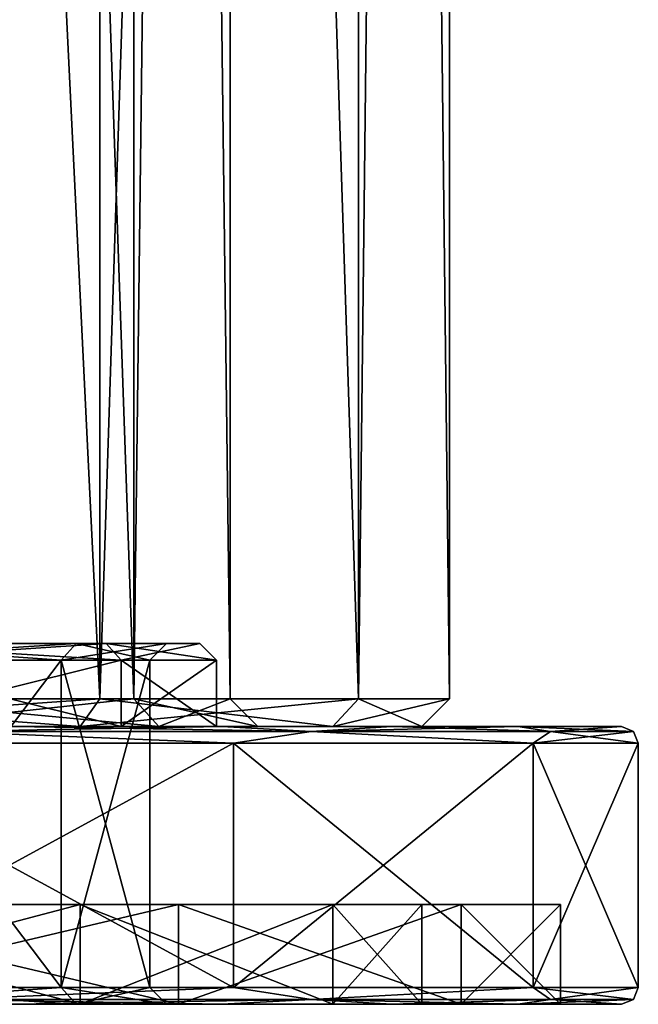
# Model space of a CAD drawing. Header units: millimetres. Extents: x -25 to 87, y -149 to 296.
# Tile 19 of 256: x 14 to 25, y -149 to -131. Entities that reach past the tile are written whole.
import ezdxf

# ---------------------------------------------------------------- set-up
doc = ezdxf.new("R2010")
doc.units = ezdxf.units.MM
doc.header["$LTSCALE"] = 65.185185
for name, color, linetype in [('416', 7, 'CONTINUOUS'), ('417', 7, 'CONTINUOUS'), ('422', 7, 'CONTINUOUS'), ('423', 7, 'CONTINUOUS'), ('429', 7, 'CONTINUOUS'), ('430', 7, 'CONTINUOUS'), ('431', 7, 'CONTINUOUS'), ('432', 7, 'CONTINUOUS'), ('441', 7, 'CONTINUOUS'), ('442', 7, 'CONTINUOUS'), ('443', 7, 'CONTINUOUS'), ('444', 7, 'CONTINUOUS'), ('445', 7, 'CONTINUOUS'), ('446', 7, 'CONTINUOUS'), ('447', 7, 'CONTINUOUS'), ('448', 7, 'CONTINUOUS'), ('449', 7, 'CONTINUOUS'), ('450', 7, 'CONTINUOUS'), ('451', 7, 'CONTINUOUS'), ('452', 7, 'CONTINUOUS'), ('453', 7, 'CONTINUOUS'), ('454', 7, 'CONTINUOUS'), ('455', 7, 'CONTINUOUS'), ('456', 7, 'CONTINUOUS'), ('457', 7, 'CONTINUOUS'), ('458', 7, 'CONTINUOUS'), ('459', 7, 'CONTINUOUS'), ('460', 7, 'CONTINUOUS'), ('461', 7, 'CONTINUOUS'), ('462', 7, 'CONTINUOUS'), ('463', 7, 'CONTINUOUS'), ('464', 7, 'CONTINUOUS'), ('465', 7, 'CONTINUOUS'), ('762', 7, 'CONTINUOUS')]:
    doc.layers.add(name, color=color, linetype=linetype)

msp = doc.modelspace()

# ---------------------------------------------------------------- linework, layer by layer
at = {"layer": '416', "linetype": 'CONTINUOUS'}
for points in [[(8.228, -143.5, 19.863), (15.203, -143.5, 15.203), (8.228, -0.5, 19.863), (8.228, -143.5, 19.863)], [(8.228, -0.5, 19.863), (15.203, -143.5, 15.203), (15.203, -0.5, 15.203), (8.228, -0.5, 19.863)], [(15.203, -143.5, 15.203), (19.863, -143.5, 8.228), (15.203, -0.5, 15.203), (15.203, -143.5, 15.203)], [(15.203, -0.5, 15.203), (19.863, -143.5, 8.228), (19.863, -0.5, 8.228), (15.203, -0.5, 15.203)], [(19.863, -143.5, 8.228), (21.5, -143.5), (19.863, -0.5, 8.228), (19.863, -143.5, 8.228)], [(19.863, -0.5, 8.228), (21.5, -143.5), (21.5, -0.5), (19.863, -0.5, 8.228)]]:
    msp.add_3dface(points, dxfattribs=at)
at = {"layer": '417', "linetype": 'CONTINUOUS'}
for points in [[(10.942, -3.8, 13.721), (15.812, -3.8, 7.615), (10.942, -143.5, 13.721), (10.942, -3.8, 13.721)], [(10.942, -143.5, 13.721), (15.812, -3.8, 7.615), (15.812, -143.5, 7.615), (10.942, -143.5, 13.721)], [(17.55, -3.8), (17.55, -143.5), (15.812, -143.5, 7.615), (17.55, -3.8)], [(15.812, -3.8, 7.615), (17.55, -3.8), (15.812, -143.5, 7.615), (15.812, -3.8, 7.615)]]:
    msp.add_3dface(points, dxfattribs=at)
at = {"layer": '422', "linetype": 'CONTINUOUS'}
for points in [[(15.203, -143.5, -15.203), (8.228, -143.5, -19.863), (15.203, -0.5, -15.203), (15.203, -143.5, -15.203)], [(15.203, -0.5, -15.203), (8.228, -143.5, -19.863), (8.228, -0.5, -19.863), (15.203, -0.5, -15.203)], [(19.863, -143.5, -8.228), (15.203, -143.5, -15.203), (19.863, -0.5, -8.228), (19.863, -143.5, -8.228)], [(19.863, -0.5, -8.228), (15.203, -143.5, -15.203), (15.203, -0.5, -15.203), (19.863, -0.5, -8.228)], [(21.5, -0.5), (21.5, -143.5), (19.863, -143.5, -8.228), (21.5, -0.5)], [(21.5, -0.5), (19.863, -143.5, -8.228), (19.863, -0.5, -8.228), (21.5, -0.5)]]:
    msp.add_3dface(points, dxfattribs=at)
at = {"layer": '423', "linetype": 'CONTINUOUS'}
for points in [[(15.812, -3.8, -7.615), (10.942, -3.8, -13.721), (15.812, -143.5, -7.615), (15.812, -3.8, -7.615)], [(15.812, -143.5, -7.615), (10.942, -3.8, -13.721), (10.942, -143.5, -13.721), (15.812, -143.5, -7.615)], [(17.55, -143.5), (17.55, -3.8), (15.812, -3.8, -7.615), (17.55, -143.5)], [(17.55, -143.5), (15.812, -3.8, -7.615), (15.812, -143.5, -7.615), (17.55, -143.5)]]:
    msp.add_3dface(points, dxfattribs=at)
at = {"layer": '429', "linetype": 'CONTINUOUS'}
for points in [[(14.849, -144, 14.849), (8.228, -143.5, 19.863), (8.036, -144, 19.401), (14.849, -144, 14.849)], [(15.203, -143.5, 15.203), (8.228, -143.5, 19.863), (14.849, -144, 14.849), (15.203, -143.5, 15.203)], [(19.401, -144, 8.036), (15.203, -143.5, 15.203), (14.849, -144, 14.849), (19.401, -144, 8.036)], [(19.863, -143.5, 8.228), (15.203, -143.5, 15.203), (19.401, -144, 8.036), (19.863, -143.5, 8.228)], [(21, -144, 0), (19.863, -143.5, 8.228), (19.401, -144, 8.036), (21, -144, 0)], [(21.5, -143.5), (19.863, -143.5, 8.228), (21, -144, 0), (21.5, -143.5)]]:
    msp.add_3dface(points, dxfattribs=at)
at = {"layer": '430', "linetype": 'CONTINUOUS'}
for points in [[(8.228, -143.5, -19.863), (15.203, -143.5, -15.203), (8.036, -144, -19.401), (8.228, -143.5, -19.863)], [(8.036, -144, -19.401), (15.203, -143.5, -15.203), (14.849, -144, -14.849), (8.036, -144, -19.401)], [(15.203, -143.5, -15.203), (19.863, -143.5, -8.228), (14.849, -144, -14.849), (15.203, -143.5, -15.203)], [(14.849, -144, -14.849), (19.863, -143.5, -8.228), (19.401, -144, -8.036), (14.849, -144, -14.849)], [(19.863, -143.5, -8.228), (21.5, -143.5), (19.401, -144, -8.036), (19.863, -143.5, -8.228)], [(21.5, -143.5), (21, -144, 0), (19.401, -144, -8.036), (21.5, -143.5)]]:
    msp.add_3dface(points, dxfattribs=at)
at = {"layer": '431', "linetype": 'CONTINUOUS'}
for points in [[(15.812, -143.5, -7.615), (10.942, -143.5, -13.721), (16.262, -144, -7.832), (15.812, -143.5, -7.615)], [(16.262, -144, -7.832), (10.942, -143.5, -13.721), (11.254, -144, -14.112), (16.262, -144, -7.832)], [(17.55, -143.5), (15.812, -143.5, -7.615), (18.05, -144, 0), (17.55, -143.5)], [(18.05, -144, 0), (15.812, -143.5, -7.615), (16.262, -144, -7.832), (18.05, -144, 0)]]:
    msp.add_3dface(points, dxfattribs=at)
at = {"layer": '432', "linetype": 'CONTINUOUS'}
for points in [[(10.942, -143.5, 13.721), (15.812, -143.5, 7.615), (11.254, -144, 14.112), (10.942, -143.5, 13.721)], [(11.254, -144, 14.112), (15.812, -143.5, 7.615), (16.262, -144, 7.832), (11.254, -144, 14.112)], [(15.812, -143.5, 7.615), (17.55, -143.5), (16.262, -144, 7.832), (15.812, -143.5, 7.615)], [(17.55, -143.5), (18.05, -144, 0), (16.262, -144, 7.832), (17.55, -143.5)]]:
    msp.add_3dface(points, dxfattribs=at)
at = {"layer": '441', "linetype": 'CONTINUOUS'}
for points in [[(16.617, -149, 16.617), (13.671, -149, 20.452), (8.993, -149, 21.711), (16.617, -149, 16.617)], [(13.671, -149, -20.452), (17.399, -149, -17.391), (8.993, -149, -21.711), (13.671, -149, -20.452)], [(8.993, -149, -21.711), (17.399, -149, -17.391), (16.617, -149, -16.617), (8.993, -149, -21.711)], [(17.399, -149, 17.391), (13.671, -149, 20.452), (16.617, -149, 16.617), (17.399, -149, 17.391)], [(20.458, -149, 13.661), (17.399, -149, 17.391), (16.617, -149, 16.617), (20.458, -149, 13.661)], [(21.711, -149, 8.993), (20.458, -149, 13.661), (16.617, -149, 16.617), (21.711, -149, 8.993)], [(20.458, -149, -13.661), (22.731, -149, -9.406), (16.617, -149, -16.617), (20.458, -149, -13.661)], [(16.617, -149, -16.617), (22.731, -149, -9.406), (21.711, -149, -8.993), (16.617, -149, -16.617)], [(17.399, -149, -17.391), (20.458, -149, -13.661), (16.617, -149, -16.617), (17.399, -149, -17.391)], [(22.731, -149, 9.406), (20.458, -149, 13.661), (21.711, -149, 8.993), (22.731, -149, 9.406)], [(23.5, -149), (22.731, -149, 9.406), (21.711, -149, 8.993), (23.5, -149)], [(22.731, -149, -9.406), (24.6, -149), (21.711, -149, -8.993), (22.731, -149, -9.406)], [(21.711, -149, -8.993), (24.6, -149), (23.5, -149), (21.711, -149, -8.993)], [(24.6, -149), (22.731, -149, 9.406), (23.5, -149), (24.6, -149)]]:
    msp.add_3dface(points, dxfattribs=at)
at = {"layer": '442', "linetype": 'CONTINUOUS'}
for points in [[(10.786, -144, 13.526), (15.587, -144, 7.506), (10.786, -142.8, 13.526), (10.786, -144, 13.526)], [(10.786, -142.8, 13.526), (15.587, -144, 7.506), (15.587, -142.8, 7.506), (10.786, -142.8, 13.526)], [(17.3, -144), (17.3, -142.8), (15.587, -142.8, 7.506), (17.3, -144)], [(15.587, -144, 7.506), (17.3, -144), (15.587, -142.8, 7.506), (15.587, -144, 7.506)]]:
    msp.add_3dface(points, dxfattribs=at)
at = {"layer": '443', "linetype": 'CONTINUOUS'}
for points in [[(15.587, -144, -7.506), (10.786, -144, -13.526), (15.587, -142.8, -7.506), (15.587, -144, -7.506)], [(15.587, -142.8, -7.506), (10.786, -144, -13.526), (10.786, -142.8, -13.526), (15.587, -142.8, -7.506)], [(17.3, -142.8), (17.3, -144), (15.587, -144, -7.506), (17.3, -142.8)], [(17.3, -142.8), (15.587, -144, -7.506), (15.587, -142.8, -7.506), (17.3, -142.8)]]:
    msp.add_3dface(points, dxfattribs=at)
at = {"layer": '444', "linetype": 'CONTINUOUS'}
for points in [[(10.038, -142.8, 12.587), (14.506, -142.8, 6.985), (10.038, -148.7, 12.587), (10.038, -142.8, 12.587)], [(10.038, -148.7, 12.587), (14.506, -142.8, 6.985), (14.506, -148.7, 6.985), (10.038, -148.7, 12.587)], [(14.506, -142.8, 6.985), (16.1, -142.8), (14.506, -148.7, 6.985), (14.506, -142.8, 6.985)], [(14.506, -148.7, 6.985), (16.1, -142.8), (16.1, -148.7), (14.506, -148.7, 6.985)]]:
    msp.add_3dface(points, dxfattribs=at)
at = {"layer": '445', "linetype": 'CONTINUOUS'}
for points in [[(15.317, -142.5, -7.376), (10.599, -142.5, -13.291), (10.225, -142.5, -12.822), (15.317, -142.5, -7.376)], [(14.776, -142.5, -7.116), (15.317, -142.5, -7.376), (10.225, -142.5, -12.822), (14.776, -142.5, -7.116)], [(10.599, -142.5, 13.291), (15.317, -142.5, 7.376), (10.225, -142.5, 12.822), (10.599, -142.5, 13.291)], [(10.225, -142.5, 12.822), (15.317, -142.5, 7.376), (14.776, -142.5, 7.116), (10.225, -142.5, 12.822)], [(16.4, -142.5), (15.317, -142.5, -7.376), (14.776, -142.5, -7.116), (16.4, -142.5)], [(15.317, -142.5, 7.376), (17, -142.5), (14.776, -142.5, 7.116), (15.317, -142.5, 7.376)], [(14.776, -142.5, 7.116), (17, -142.5), (16.4, -142.5), (14.776, -142.5, 7.116)], [(17, -142.5), (15.317, -142.5, -7.376), (16.4, -142.5), (17, -142.5)]]:
    msp.add_3dface(points, dxfattribs=at)
at = {"layer": '446', "linetype": 'CONTINUOUS'}
for points in [[(14.849, -144, 14.849), (8.036, -144, 19.401), (17.399, -144, 17.391), (14.849, -144, 14.849)], [(17.399, -144, 17.391), (8.036, -144, 19.401), (13.671, -144, 20.452), (17.399, -144, 17.391)], [(8.036, -144, -19.401), (14.849, -144, -14.849), (17.399, -144, -17.391), (8.036, -144, -19.401)], [(13.671, -144, -20.452), (8.036, -144, -19.401), (17.399, -144, -17.391), (13.671, -144, -20.452)], [(19.401, -144, 8.036), (14.849, -144, 14.849), (22.731, -144, 9.406), (19.401, -144, 8.036)], [(22.731, -144, 9.406), (14.849, -144, 14.849), (20.458, -144, 13.661), (22.731, -144, 9.406)], [(20.458, -144, 13.661), (14.849, -144, 14.849), (17.399, -144, 17.391), (20.458, -144, 13.661)], [(14.849, -144, -14.849), (19.401, -144, -8.036), (20.458, -144, -13.661), (14.849, -144, -14.849)], [(17.399, -144, -17.391), (14.849, -144, -14.849), (20.458, -144, -13.661), (17.399, -144, -17.391)], [(21, -144, 0), (19.401, -144, 8.036), (24.6, -144), (21, -144, 0)], [(19.401, -144, -8.036), (21, -144, 0), (22.731, -144, -9.406), (19.401, -144, -8.036)], [(24.6, -144), (19.401, -144, 8.036), (22.731, -144, 9.406), (24.6, -144)], [(20.458, -144, -13.661), (19.401, -144, -8.036), (22.731, -144, -9.406), (20.458, -144, -13.661)], [(22.731, -144, -9.406), (21, -144, 0), (24.6, -144), (22.731, -144, -9.406)]]:
    msp.add_3dface(points, dxfattribs=at)
at = {"layer": '447', "linetype": 'CONTINUOUS'}
for points in [[(9.529, -148.7, 23.005), (17.607, -148.7, 17.607), (9.529, -144.3, 23.005), (9.529, -148.7, 23.005)], [(9.529, -144.3, 23.005), (17.607, -148.7, 17.607), (17.607, -144.3, 17.607), (9.529, -144.3, 23.005)], [(17.607, -148.7, 17.607), (23.005, -148.7, 9.529), (17.607, -144.3, 17.607), (17.607, -148.7, 17.607)], [(17.607, -144.3, 17.607), (23.005, -148.7, 9.529), (23.005, -144.3, 9.529), (17.607, -144.3, 17.607)], [(24.9, -148.7), (24.9, -144.3), (23.005, -144.3, 9.529), (24.9, -148.7)], [(23.005, -148.7, 9.529), (24.9, -148.7), (23.005, -144.3, 9.529), (23.005, -148.7, 9.529)]]:
    msp.add_3dface(points, dxfattribs=at)
at = {"layer": '448', "linetype": 'CONTINUOUS'}
for points in [[(14.506, -142.8, -6.985), (10.038, -142.8, -12.587), (14.506, -148.7, -6.985), (14.506, -142.8, -6.985)], [(14.506, -148.7, -6.985), (10.038, -142.8, -12.587), (10.038, -148.7, -12.587), (14.506, -148.7, -6.985)], [(16.1, -148.7), (16.1, -142.8), (14.506, -142.8, -6.985), (16.1, -148.7)], [(16.1, -148.7), (14.506, -142.8, -6.985), (14.506, -148.7, -6.985), (16.1, -148.7)]]:
    msp.add_3dface(points, dxfattribs=at)
at = {"layer": '449', "linetype": 'CONTINUOUS'}
for points in [[(17.607, -148.7, -17.607), (9.529, -148.7, -23.005), (17.607, -144.3, -17.607), (17.607, -148.7, -17.607)], [(17.607, -144.3, -17.607), (9.529, -148.7, -23.005), (9.529, -144.3, -23.005), (17.607, -144.3, -17.607)], [(23.005, -148.7, -9.529), (17.607, -148.7, -17.607), (23.005, -144.3, -9.529), (23.005, -148.7, -9.529)], [(23.005, -144.3, -9.529), (17.607, -148.7, -17.607), (17.607, -144.3, -17.607), (23.005, -144.3, -9.529)], [(24.9, -144.3), (24.9, -148.7), (23.005, -148.7, -9.529), (24.9, -144.3)], [(24.9, -144.3), (23.005, -148.7, -9.529), (23.005, -144.3, -9.529), (24.9, -144.3)]]:
    msp.add_3dface(points, dxfattribs=at)
at = {"layer": '450', "linetype": 'CONTINUOUS'}
for points in [[(10.786, -142.8, 13.526), (15.587, -142.8, 7.506), (10.599, -142.5, 13.291), (10.786, -142.8, 13.526)], [(15.587, -142.8, 7.506), (15.317, -142.5, 7.376), (10.599, -142.5, 13.291), (15.587, -142.8, 7.506)], [(15.587, -142.8, 7.506), (17.3, -142.8), (15.317, -142.5, 7.376), (15.587, -142.8, 7.506)], [(17.3, -142.8), (17, -142.5), (15.317, -142.5, 7.376), (17.3, -142.8)]]:
    msp.add_3dface(points, dxfattribs=at)
at = {"layer": '451', "linetype": 'CONTINUOUS'}
for points in [[(10.786, -142.8, -13.526), (10.599, -142.5, -13.291), (15.317, -142.5, -7.376), (10.786, -142.8, -13.526)], [(15.587, -142.8, -7.506), (10.786, -142.8, -13.526), (15.317, -142.5, -7.376), (15.587, -142.8, -7.506)], [(15.587, -142.8, -7.506), (15.317, -142.5, -7.376), (17, -142.5), (15.587, -142.8, -7.506)], [(17.3, -142.8), (15.587, -142.8, -7.506), (17, -142.5), (17.3, -142.8)]]:
    msp.add_3dface(points, dxfattribs=at)
at = {"layer": '452', "linetype": 'CONTINUOUS'}
for points in [[(9.529, -144.3, 23.005), (17.607, -144.3, 17.607), (12.406, -144.088, 21.488), (9.529, -144.3, 23.005)], [(13.671, -144, 20.452), (12.406, -144.088, 21.488), (19.007, -144.088, 15.949), (13.671, -144, 20.452)], [(12.406, -144.088, 21.488), (17.607, -144.3, 17.607), (19.007, -144.088, 15.949), (12.406, -144.088, 21.488)], [(17.399, -144, 17.391), (13.671, -144, 20.452), (19.007, -144.088, 15.949), (17.399, -144, 17.391)], [(20.458, -144, 13.661), (17.399, -144, 17.391), (19.007, -144.088, 15.949), (20.458, -144, 13.661)], [(17.607, -144.3, 17.607), (23.005, -144.3, 9.529), (19.007, -144.088, 15.949), (17.607, -144.3, 17.607)], [(20.458, -144, 13.661), (19.007, -144.088, 15.949), (23.316, -144.088, 8.486), (20.458, -144, 13.661)], [(19.007, -144.088, 15.949), (23.005, -144.3, 9.529), (23.316, -144.088, 8.486), (19.007, -144.088, 15.949)], [(22.731, -144, 9.406), (20.458, -144, 13.661), (23.316, -144.088, 8.486), (22.731, -144, 9.406)], [(24.6, -144), (22.731, -144, 9.406), (24.812, -144.088), (24.6, -144)], [(22.731, -144, 9.406), (23.316, -144.088, 8.486), (24.812, -144.088), (22.731, -144, 9.406)], [(23.005, -144.3, 9.529), (24.9, -144.3), (23.316, -144.088, 8.486), (23.005, -144.3, 9.529)], [(23.316, -144.088, 8.486), (24.9, -144.3), (24.812, -144.088), (23.316, -144.088, 8.486)]]:
    msp.add_3dface(points, dxfattribs=at)
at = {"layer": '453', "linetype": 'CONTINUOUS'}
for points in [[(17.607, -144.3, -17.607), (9.529, -144.3, -23.005), (12.406, -144.088, -21.488), (17.607, -144.3, -17.607)], [(13.671, -144, -20.452), (17.399, -144, -17.391), (12.406, -144.088, -21.488), (13.671, -144, -20.452)], [(17.399, -144, -17.391), (19.007, -144.088, -15.949), (12.406, -144.088, -21.488), (17.399, -144, -17.391)], [(19.007, -144.088, -15.949), (17.607, -144.3, -17.607), (12.406, -144.088, -21.488), (19.007, -144.088, -15.949)], [(17.399, -144, -17.391), (20.458, -144, -13.661), (19.007, -144.088, -15.949), (17.399, -144, -17.391)], [(23.005, -144.3, -9.529), (17.607, -144.3, -17.607), (19.007, -144.088, -15.949), (23.005, -144.3, -9.529)], [(20.458, -144, -13.661), (22.731, -144, -9.406), (19.007, -144.088, -15.949), (20.458, -144, -13.661)], [(22.731, -144, -9.406), (23.316, -144.088, -8.486), (19.007, -144.088, -15.949), (22.731, -144, -9.406)], [(23.316, -144.088, -8.486), (23.005, -144.3, -9.529), (19.007, -144.088, -15.949), (23.316, -144.088, -8.486)], [(22.731, -144, -9.406), (24.6, -144), (23.316, -144.088, -8.486), (22.731, -144, -9.406)], [(24.9, -144.3), (23.005, -144.3, -9.529), (24.812, -144.088), (24.9, -144.3)], [(24.812, -144.088), (23.005, -144.3, -9.529), (23.316, -144.088, -8.486), (24.812, -144.088)], [(24.6, -144), (24.812, -144.088), (23.316, -144.088, -8.486), (24.6, -144)]]:
    msp.add_3dface(points, dxfattribs=at)
at = {"layer": '454', "linetype": 'CONTINUOUS'}
for points in [[(16.617, -149, 16.617), (8.993, -149, 21.711), (16.617, -147.2, 16.617), (16.617, -149, 16.617)], [(16.617, -147.2, 16.617), (8.993, -149, 21.711), (8.993, -147.2, 21.711), (16.617, -147.2, 16.617)], [(21.711, -149, 8.993), (16.617, -149, 16.617), (21.711, -147.2, 8.993), (21.711, -149, 8.993)], [(21.711, -147.2, 8.993), (16.617, -149, 16.617), (16.617, -147.2, 16.617), (21.711, -147.2, 8.993)], [(23.5, -149), (21.711, -149, 8.993), (23.5, -147.2), (23.5, -149)], [(23.5, -147.2), (21.711, -149, 8.993), (21.711, -147.2, 8.993), (23.5, -147.2)]]:
    msp.add_3dface(points, dxfattribs=at)
at = {"layer": '455', "linetype": 'CONTINUOUS'}
for points in [[(16.617, -147.2, 16.617), (8.993, -147.2, 21.711), (8.036, -147.2, 19.401), (16.617, -147.2, 16.617)], [(14.849, -147.2, 14.849), (16.617, -147.2, 16.617), (8.036, -147.2, 19.401), (14.849, -147.2, 14.849)], [(8.993, -147.2, -21.711), (16.617, -147.2, -16.617), (8.036, -147.2, -19.401), (8.993, -147.2, -21.711)], [(8.036, -147.2, -19.401), (16.617, -147.2, -16.617), (14.849, -147.2, -14.849), (8.036, -147.2, -19.401)], [(21.711, -147.2, 8.993), (16.617, -147.2, 16.617), (14.849, -147.2, 14.849), (21.711, -147.2, 8.993)], [(19.401, -147.2, 8.036), (21.711, -147.2, 8.993), (14.849, -147.2, 14.849), (19.401, -147.2, 8.036)], [(16.617, -147.2, -16.617), (21.711, -147.2, -8.993), (14.849, -147.2, -14.849), (16.617, -147.2, -16.617)], [(14.849, -147.2, -14.849), (21.711, -147.2, -8.993), (19.401, -147.2, -8.036), (14.849, -147.2, -14.849)], [(21.711, -147.2, -8.993), (23.5, -147.2), (19.401, -147.2, -8.036), (21.711, -147.2, -8.993)], [(19.401, -147.2, -8.036), (23.5, -147.2), (21, -147.2), (19.401, -147.2, -8.036)], [(21, -147.2), (21.711, -147.2, 8.993), (19.401, -147.2, 8.036), (21, -147.2)], [(23.5, -147.2), (21.711, -147.2, 8.993), (21, -147.2), (23.5, -147.2)]]:
    msp.add_3dface(points, dxfattribs=at)
at = {"layer": '456', "linetype": 'CONTINUOUS'}
for points in [[(14.849, -147.2, 14.849), (8.036, -147.2, 19.401), (14.849, -149, 14.849), (14.849, -147.2, 14.849)], [(14.849, -149, 14.849), (8.036, -147.2, 19.401), (8.036, -149, 19.401), (14.849, -149, 14.849)], [(19.401, -147.2, 8.036), (14.849, -147.2, 14.849), (19.401, -149, 8.036), (19.401, -147.2, 8.036)], [(19.401, -149, 8.036), (14.849, -147.2, 14.849), (14.849, -149, 14.849), (19.401, -149, 8.036)], [(21, -147.2), (19.401, -147.2, 8.036), (21, -149), (21, -147.2)], [(21, -149), (19.401, -147.2, 8.036), (19.401, -149, 8.036), (21, -149)]]:
    msp.add_3dface(points, dxfattribs=at)
at = {"layer": '457', "linetype": 'CONTINUOUS'}
for points in [[(14.849, -149, -14.849), (3.649, -149, -15.989), (-0.053, -149, -16.958), (14.849, -149, -14.849)], [(0.193, -149, -16.998), (14.849, -149, -14.849), (-0.053, -149, -16.958), (0.193, -149, -16.998)], [(0.994, -149, -17), (14.849, -149, -14.849), (0.193, -149, -16.998), (0.994, -149, -17)], [(1.243, -149, -17), (14.849, -149, -14.849), (0.994, -149, -17), (1.243, -149, -17)], [(2.257, -149, -17), (14.849, -149, -14.849), (1.243, -149, -17), (2.257, -149, -17)], [(2.506, -149, -17), (14.849, -149, -14.849), (2.257, -149, -17), (2.506, -149, -17)], [(3.52, -149, -17), (14.849, -149, -14.849), (2.506, -149, -17), (3.52, -149, -17)], [(3.769, -149, -17), (14.849, -149, -14.849), (3.52, -149, -17), (3.769, -149, -17)], [(14.849, -149, 14.849), (8.036, -149, 19.401), (3.649, -149, 15.989), (14.849, -149, 14.849)], [(10.225, -149, 12.822), (14.849, -149, 14.849), (3.649, -149, 15.989), (10.225, -149, 12.822)], [(3.649, -149, -15.989), (14.849, -149, -14.849), (10.225, -149, -12.822), (3.649, -149, -15.989)], [(4.447, -149, -17), (14.849, -149, -14.849), (3.769, -149, -17), (4.447, -149, -17)], [(14.849, -149, -14.849), (4.447, -149, -17), (4.696, -149, -17), (14.849, -149, -14.849)], [(5.539, -149, -17), (14.849, -149, -14.849), (4.696, -149, -17), (5.539, -149, -17)], [(5.789, -149, -17), (14.849, -149, -14.849), (5.539, -149, -17), (5.789, -149, -17)], [(6.146, -149, -18.961), (14.849, -149, -14.849), (5.789, -149, -18.961), (6.146, -149, -18.961)], [(5.789, -149, -18.961), (14.849, -149, -14.849), (5.789, -149, -17), (5.789, -149, -18.961)], [(8.036, -149, -19.401), (14.849, -149, -14.849), (6.146, -149, -19.161), (8.036, -149, -19.401)], [(6.146, -149, -19.161), (14.849, -149, -14.849), (6.146, -149, -18.961), (6.146, -149, -19.161)], [(19.401, -149, 8.036), (14.849, -149, 14.849), (10.225, -149, 12.822), (19.401, -149, 8.036)], [(14.776, -149, 7.116), (19.401, -149, 8.036), (10.225, -149, 12.822), (14.776, -149, 7.116)], [(14.849, -149, -14.849), (19.401, -149, -8.036), (10.225, -149, -12.822), (14.849, -149, -14.849)], [(10.225, -149, -12.822), (19.401, -149, -8.036), (14.776, -149, -7.116), (10.225, -149, -12.822)], [(19.401, -149, -8.036), (21, -149), (14.776, -149, -7.116), (19.401, -149, -8.036)], [(21, -149), (16.4, -149), (14.776, -149, -7.116), (21, -149)], [(16.4, -149), (19.401, -149, 8.036), (14.776, -149, 7.116), (16.4, -149)], [(21, -149), (19.401, -149, 8.036), (16.4, -149), (21, -149)]]:
    msp.add_3dface(points, dxfattribs=at)
at = {"layer": '458', "linetype": 'CONTINUOUS'}
for points in [[(8.993, -149, -21.711), (16.617, -149, -16.617), (8.993, -147.2, -21.711), (8.993, -149, -21.711)], [(16.617, -149, -16.617), (16.617, -147.2, -16.617), (8.993, -147.2, -21.711), (16.617, -149, -16.617)], [(16.617, -149, -16.617), (21.711, -149, -8.993), (16.617, -147.2, -16.617), (16.617, -149, -16.617)], [(21.711, -149, -8.993), (21.711, -147.2, -8.993), (16.617, -147.2, -16.617), (21.711, -149, -8.993)], [(21.711, -149, -8.993), (23.5, -149), (21.711, -147.2, -8.993), (21.711, -149, -8.993)], [(23.5, -149), (23.5, -147.2), (21.711, -147.2, -8.993), (23.5, -149)]]:
    msp.add_3dface(points, dxfattribs=at)
at = {"layer": '459', "linetype": 'CONTINUOUS'}
for points in [[(8.036, -147.2, -19.401), (14.849, -147.2, -14.849), (8.036, -149, -19.401), (8.036, -147.2, -19.401)], [(14.849, -147.2, -14.849), (14.849, -149, -14.849), (8.036, -149, -19.401), (14.849, -147.2, -14.849)], [(14.849, -147.2, -14.849), (19.401, -147.2, -8.036), (14.849, -149, -14.849), (14.849, -147.2, -14.849)], [(19.401, -147.2, -8.036), (19.401, -149, -8.036), (14.849, -149, -14.849), (19.401, -147.2, -8.036)], [(19.401, -147.2, -8.036), (21, -147.2), (19.401, -149, -8.036), (19.401, -147.2, -8.036)], [(21, -147.2), (21, -149), (19.401, -149, -8.036), (21, -147.2)]]:
    msp.add_3dface(points, dxfattribs=at)
at = {"layer": '460', "linetype": 'CONTINUOUS'}
for points in [[(14.506, -142.8, 6.985), (10.038, -142.8, 12.587), (14.776, -142.5, 7.116), (14.506, -142.8, 6.985)], [(10.038, -142.8, 12.587), (10.225, -142.5, 12.822), (14.776, -142.5, 7.116), (10.038, -142.8, 12.587)], [(16.1, -142.8), (14.506, -142.8, 6.985), (16.4, -142.5), (16.1, -142.8)], [(14.506, -142.8, 6.985), (14.776, -142.5, 7.116), (16.4, -142.5), (14.506, -142.8, 6.985)]]:
    msp.add_3dface(points, dxfattribs=at)
at = {"layer": '461', "linetype": 'CONTINUOUS'}
for points in [[(10.225, -142.5, -12.822), (10.038, -142.8, -12.587), (14.506, -142.8, -6.985), (10.225, -142.5, -12.822)], [(14.776, -142.5, -7.116), (10.225, -142.5, -12.822), (14.506, -142.8, -6.985), (14.776, -142.5, -7.116)], [(16.1, -142.8), (14.776, -142.5, -7.116), (14.506, -142.8, -6.985), (16.1, -142.8)], [(16.1, -142.8), (16.4, -142.5), (14.776, -142.5, -7.116), (16.1, -142.8)]]:
    msp.add_3dface(points, dxfattribs=at)
at = {"layer": '462', "linetype": 'CONTINUOUS'}
for points in [[(14.506, -148.7, -6.985), (10.038, -148.7, -12.587), (14.776, -149, -7.116), (14.506, -148.7, -6.985)], [(10.038, -148.7, -12.587), (10.225, -149, -12.822), (14.776, -149, -7.116), (10.038, -148.7, -12.587)], [(16.1, -148.7), (14.506, -148.7, -6.985), (16.4, -149), (16.1, -148.7)], [(16.4, -149), (14.506, -148.7, -6.985), (14.776, -149, -7.116), (16.4, -149)]]:
    msp.add_3dface(points, dxfattribs=at)
at = {"layer": '463', "linetype": 'CONTINUOUS'}
for points in [[(10.038, -148.7, 12.587), (14.506, -148.7, 6.985), (10.225, -149, 12.822), (10.038, -148.7, 12.587)], [(14.506, -148.7, 6.985), (14.776, -149, 7.116), (10.225, -149, 12.822), (14.506, -148.7, 6.985)], [(14.506, -148.7, 6.985), (16.1, -148.7), (14.776, -149, 7.116), (14.506, -148.7, 6.985)], [(16.1, -148.7), (16.4, -149), (14.776, -149, 7.116), (16.1, -148.7)]]:
    msp.add_3dface(points, dxfattribs=at)
at = {"layer": '464', "linetype": 'CONTINUOUS'}
for points in [[(17.607, -148.7, 17.607), (9.529, -148.7, 23.005), (12.406, -148.912, 21.488), (17.607, -148.7, 17.607)], [(17.607, -148.7, 17.607), (12.406, -148.912, 21.488), (19.007, -148.912, 15.949), (17.607, -148.7, 17.607)], [(23.005, -148.7, 9.529), (17.607, -148.7, 17.607), (19.007, -148.912, 15.949), (23.005, -148.7, 9.529)], [(23.005, -148.7, 9.529), (19.007, -148.912, 15.949), (23.316, -148.912, 8.486), (23.005, -148.7, 9.529)], [(24.9, -148.7), (23.005, -148.7, 9.529), (24.812, -148.912), (24.9, -148.7)], [(23.005, -148.7, 9.529), (23.316, -148.912, 8.486), (24.812, -148.912), (23.005, -148.7, 9.529)], [(13.671, -149, 20.452), (17.399, -149, 17.391), (12.406, -148.912, 21.488), (13.671, -149, 20.452)], [(12.406, -148.912, 21.488), (17.399, -149, 17.391), (19.007, -148.912, 15.949), (12.406, -148.912, 21.488)], [(17.399, -149, 17.391), (20.458, -149, 13.661), (19.007, -148.912, 15.949), (17.399, -149, 17.391)], [(20.458, -149, 13.661), (22.731, -149, 9.406), (19.007, -148.912, 15.949), (20.458, -149, 13.661)], [(19.007, -148.912, 15.949), (22.731, -149, 9.406), (23.316, -148.912, 8.486), (19.007, -148.912, 15.949)], [(22.731, -149, 9.406), (24.6, -149), (23.316, -148.912, 8.486), (22.731, -149, 9.406)], [(23.316, -148.912, 8.486), (24.6, -149), (24.812, -148.912), (23.316, -148.912, 8.486)]]:
    msp.add_3dface(points, dxfattribs=at)
at = {"layer": '465', "linetype": 'CONTINUOUS'}
for points in [[(9.529, -148.7, -23.005), (17.607, -148.7, -17.607), (12.406, -148.912, -21.488), (9.529, -148.7, -23.005)], [(17.607, -148.7, -17.607), (19.007, -148.912, -15.949), (12.406, -148.912, -21.488), (17.607, -148.7, -17.607)], [(17.607, -148.7, -17.607), (23.005, -148.7, -9.529), (19.007, -148.912, -15.949), (17.607, -148.7, -17.607)], [(23.005, -148.7, -9.529), (23.316, -148.912, -8.486), (19.007, -148.912, -15.949), (23.005, -148.7, -9.529)], [(23.005, -148.7, -9.529), (24.9, -148.7), (23.316, -148.912, -8.486), (23.005, -148.7, -9.529)], [(24.9, -148.7), (24.812, -148.912), (23.316, -148.912, -8.486), (24.9, -148.7)], [(19.007, -148.912, -15.949), (13.671, -149, -20.452), (12.406, -148.912, -21.488), (19.007, -148.912, -15.949)], [(17.399, -149, -17.391), (13.671, -149, -20.452), (19.007, -148.912, -15.949), (17.399, -149, -17.391)], [(20.458, -149, -13.661), (17.399, -149, -17.391), (19.007, -148.912, -15.949), (20.458, -149, -13.661)], [(23.316, -148.912, -8.486), (20.458, -149, -13.661), (19.007, -148.912, -15.949), (23.316, -148.912, -8.486)], [(22.731, -149, -9.406), (20.458, -149, -13.661), (23.316, -148.912, -8.486), (22.731, -149, -9.406)], [(24.6, -149), (22.731, -149, -9.406), (24.812, -148.912), (24.6, -149)], [(24.812, -148.912), (22.731, -149, -9.406), (23.316, -148.912, -8.486), (24.812, -148.912)]]:
    msp.add_3dface(points, dxfattribs=at)
at = {"layer": '762', "linetype": 'CONTINUOUS'}
for points in [[(16.262, -144, -7.832), (11.254, -144, -14.112), (10.786, -144, -13.526), (16.262, -144, -7.832)], [(16.262, -144, -7.832), (10.786, -144, -13.526), (15.587, -144, -7.506), (16.262, -144, -7.832)], [(11.254, -144, 14.112), (16.262, -144, 7.832), (10.786, -144, 13.526), (11.254, -144, 14.112)], [(16.262, -144, 7.832), (15.587, -144, 7.506), (10.786, -144, 13.526), (16.262, -144, 7.832)], [(16.262, -144, 7.832), (18.05, -144, 0), (15.587, -144, 7.506), (16.262, -144, 7.832)], [(18.05, -144, 0), (17.3, -144), (15.587, -144, 7.506), (18.05, -144, 0)], [(17.3, -144), (16.262, -144, -7.832), (15.587, -144, -7.506), (17.3, -144)], [(18.05, -144, 0), (16.262, -144, -7.832), (17.3, -144), (18.05, -144, 0)]]:
    msp.add_3dface(points, dxfattribs=at)

doc.saveas('drawing.dxf')
